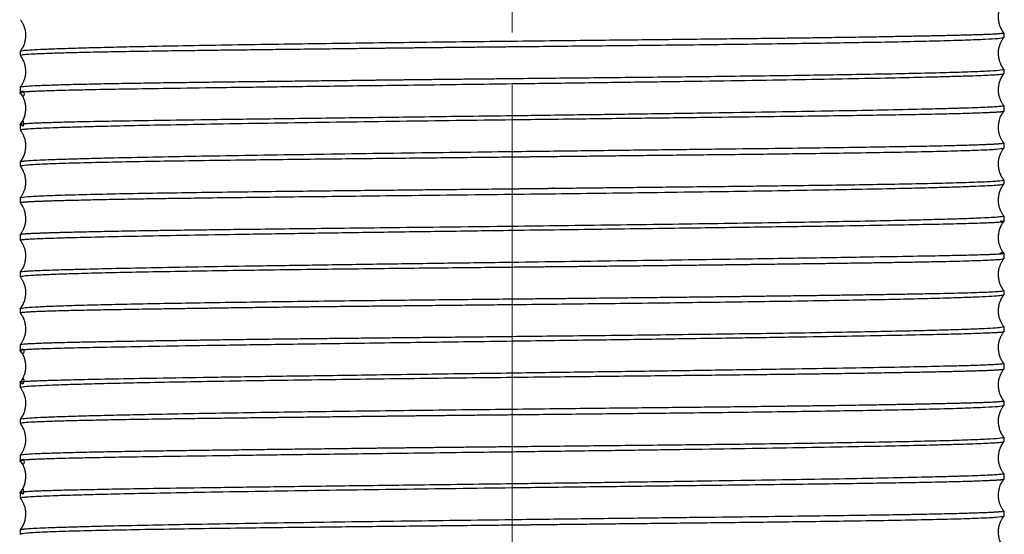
# Model space of a CAD drawing. Header units: millimetres. Extents: x 83 to 181, y 21 to 232.
# Tile 4 of 5: x 94 to 112, y 174 to 184. Entities that reach past the tile are written whole.
import ezdxf

# ---------------------------------------------------------------- set-up
doc = ezdxf.new("R2010")
doc.units = ezdxf.units.MM
doc.header["$MEASUREMENT"] = 0
doc.layers.add('Layer0000', color=7, linetype='Continuous', lineweight=20)

# ---------------------------------------------------------------- blocks, each defined once
blk = doc.blocks.new('DimBlk8')
at = {"layer": 'Layer0000', "color": 7, "linetype": 'Continuous', "lineweight": 5}
for p, q in [((103.1272719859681, 183.428129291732), (103.1272719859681, 187.428129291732)), ((103.1272719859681, 170.428129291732), (103.1272719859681, 182.428129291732))]:
    blk.add_line(p, q, dxfattribs=at)

msp = doc.modelspace()

# ---------------------------------------------------------------- linework, layer by layer
at = {"color": 7, "linetype": 'Continuous', "lineweight": 30}
for p, q in [((112.4772719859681, 183.4194801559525), (112.4772719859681, 183.3281118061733)), ((93.77727198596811, 183.0698713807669), (93.77727198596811, 182.9863568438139)), ((112.4772719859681, 182.728111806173), (112.4772719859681, 182.636749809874)), ((93.77727198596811, 182.3863568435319), (93.77727198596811, 182.2794307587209)), ((112.4772719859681, 182.0367501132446), (112.4772719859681, 181.9242240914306)), ((93.77727198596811, 181.6794065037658), (93.77727198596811, 181.5684734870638)), ((112.4772719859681, 181.324202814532), (112.4772719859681, 181.2220547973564)), ((93.77727198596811, 180.9684734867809), (93.77727198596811, 180.8813164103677)), ((112.4772719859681, 180.6220547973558), (112.4772719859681, 180.5376088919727)), ((93.77727198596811, 180.2813164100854), (93.77727198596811, 180.1847182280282)), ((112.4772719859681, 179.9376088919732), (112.4772719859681, 179.8281456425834)), ((93.77727198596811, 179.5847182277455), (93.77727198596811, 179.4715147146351)), ((112.4772719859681, 179.2281456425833), (112.4772719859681, 179.1186181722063)), ((93.77727198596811, 178.8715147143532), (93.77727198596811, 178.7749101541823)), ((112.4772719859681, 178.5186181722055), (112.4772719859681, 178.4341697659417)), ((93.77727198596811, 178.1749101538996), (93.77727198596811, 178.0877573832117)), ((112.4772719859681, 177.8341697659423), (112.4772719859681, 177.7320280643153)), ((93.77727198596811, 177.4877573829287), (93.77727198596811, 177.3768263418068)), ((112.4772719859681, 177.1320280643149), (112.4772719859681, 177.0194801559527)), ((93.77727198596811, 176.7768263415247), (93.77727198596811, 176.6698713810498)), ((112.4772719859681, 176.419480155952), (112.4772719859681, 176.3281118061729)), ((93.77727198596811, 176.0698713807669), (93.77727198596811, 175.9863568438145)), ((112.4772719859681, 175.7281118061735), (112.4772719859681, 175.636749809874)), ((93.77727198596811, 175.3863568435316), (93.77727198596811, 175.279406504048)), ((112.4772719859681, 175.0367498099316), (112.4772719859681, 174.9242267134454)), ((93.77727198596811, 174.679406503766), (93.77727198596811, 174.5684734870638)), ((112.4772719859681, 174.3242028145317), (112.4772719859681, 174.2220547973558)), ((93.77727198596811, 173.9684734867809), (93.77727198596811, 173.8813164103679))]:
    msp.add_line(p, q, dxfattribs=at)
for points, knots in [([(112.4769232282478, 183.4203957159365), (112.4057111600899, 183.5153500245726), (112.3515229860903, 183.8464404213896), (112.4769284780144, 184.0186006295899)], [0.0187447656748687, 0.0187447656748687, 0.0187447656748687, 0.3723109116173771, 0.9812701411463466, 0.9812701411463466, 0.9812701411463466]), ([(93.77775912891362, 183.6686670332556), (93.90285455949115, 183.4973911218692), (93.84870202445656, 183.1654881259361), (93.77776534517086, 183.0711149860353)], [0.018834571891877, 0.018834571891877, 0.018834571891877, 0.6273920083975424, 0.981147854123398, 0.981147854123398, 0.981147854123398]), ([(112.4767090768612, 182.729518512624), (112.4058972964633, 182.8236313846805), (112.3517845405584, 183.1559557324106), (112.4767090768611, 183.3267400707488)], [0.0188955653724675, 0.0188955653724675, 0.0188955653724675, 0.3726664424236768, 0.9811044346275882, 0.9811044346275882, 0.9811044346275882]), ([(93.77776534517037, 182.9851435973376), (93.84870202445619, 182.8907704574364), (93.90285455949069, 182.5588674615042), (93.77775912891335, 182.3875915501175)], [0.0188521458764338, 0.0188521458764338, 0.0188521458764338, 0.372607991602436, 0.9811654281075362, 0.9811654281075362, 0.9811654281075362]), ([(112.4769284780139, 182.0376579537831), (112.35152298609, 182.2098181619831), (112.4057111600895, 182.5409085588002), (112.4769232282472, 182.635862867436)], [0.0187298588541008, 0.0187298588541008, 0.0187298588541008, 0.6276890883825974, 0.981255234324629, 0.981255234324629, 0.981255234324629]), ([(93.7775899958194, 182.2785835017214), (93.90305326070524, 182.106253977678), (93.8488560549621, 181.7753192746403), (93.77759503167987, 181.6802614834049)], [0.0187121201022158, 0.0187121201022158, 0.0187121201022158, 0.6277329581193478, 0.981273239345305, 0.981273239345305, 0.981273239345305]), ([(112.4769742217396, 181.3250046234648), (112.3514748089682, 181.4974314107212), (112.4056597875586, 181.8282559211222), (112.4769745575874, 181.9234290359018)], [0.0187016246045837, 0.0187016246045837, 0.0187016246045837, 0.6278521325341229, 0.9812991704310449, 0.9812991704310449, 0.9812991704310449]), ([(93.77766127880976, 181.5674896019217), (93.90296864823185, 181.3956091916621), (93.84878898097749, 181.0642564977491), (93.77766770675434, 180.9694943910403)], [0.0187626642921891, 0.0187626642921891, 0.0187626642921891, 0.6275808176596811, 0.9812190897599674, 0.9812190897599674, 0.9812190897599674]), ([(112.4767406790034, 180.6233870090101), (112.405873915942, 180.717613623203), (112.3517366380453, 181.0497349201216), (112.4767454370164, 181.2207632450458)], [0.0188779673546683, 0.0188779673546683, 0.0188779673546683, 0.3726634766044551, 0.9811354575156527, 0.9811354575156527, 0.9811354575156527]), ([(93.77782742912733, 180.8799613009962), (93.84865096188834, 180.7858247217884), (93.90277435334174, 180.4535577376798), (93.77782484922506, 180.2826998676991)], [0.018892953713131, 0.018892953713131, 0.018892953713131, 0.3726833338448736, 0.9811143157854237, 0.9811143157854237, 0.9811143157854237]), ([(112.4768325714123, 179.9387362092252), (112.3516333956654, 180.1103080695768), (112.405800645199, 180.4419443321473), (112.476825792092, 180.5365035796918)], [0.0187992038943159, 0.0187992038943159, 0.0187992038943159, 0.6274770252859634, 0.9811815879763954, 0.9811815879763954, 0.9811815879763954]), ([(93.77758494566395, 180.1839097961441), (93.84886758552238, 180.0888054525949), (93.90305846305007, 179.7579106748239), (93.77758164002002, 179.5855475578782)], [0.018715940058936, 0.018715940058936, 0.018715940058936, 0.3722142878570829, 0.9812934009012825, 0.9812934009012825, 0.9812934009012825]), ([(112.4768676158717, 179.2291651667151), (112.3515869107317, 179.4009953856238), (112.4057394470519, 179.7323034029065), (112.4768676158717, 179.8270934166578)], [0.0187753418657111, 0.0187753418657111, 0.0187753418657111, 0.6276714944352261, 0.9812246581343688, 0.9812246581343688, 0.9812246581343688]), ([(93.77758164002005, 179.4707110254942), (93.90305846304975, 179.2983479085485), (93.84886758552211, 178.9674531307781), (93.77758494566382, 178.8723487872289)], [0.0187065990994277, 0.0187065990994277, 0.0187065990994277, 0.6277857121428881, 0.9812840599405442, 0.9812840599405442, 0.9812840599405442]), ([(112.4768257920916, 178.5197550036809), (112.4058006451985, 178.6143142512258), (112.351633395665, 178.9459505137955), (112.4768325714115, 179.1175223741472)], [0.0188184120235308, 0.0188184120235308, 0.0188184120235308, 0.3725229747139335, 0.981200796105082, 0.981200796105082, 0.981200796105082]), ([(93.77782484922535, 178.7735587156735), (93.9027743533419, 178.6027008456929), (93.84865096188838, 178.2704338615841), (93.77782742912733, 178.1762972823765)], [0.0188856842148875, 0.0188856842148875, 0.0188856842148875, 0.6273166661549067, 0.9811070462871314, 0.9811070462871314, 0.9811070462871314]), ([(112.4767454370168, 177.8354953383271), (112.3517366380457, 178.0065236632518), (112.4058739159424, 178.3386449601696), (112.4767406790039, 178.4328715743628)], [0.0188645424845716, 0.0188645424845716, 0.0188645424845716, 0.627336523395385, 0.9811220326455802, 0.9811220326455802, 0.9811220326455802]), ([(93.77766770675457, 178.0867641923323), (93.84878898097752, 177.9920020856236), (93.90296864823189, 177.6606493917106), (93.77766127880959, 177.488768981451)], [0.0187809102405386, 0.0187809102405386, 0.0187809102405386, 0.3724191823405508, 0.9812373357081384, 0.9812373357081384, 0.9812373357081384]), ([(112.4769745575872, 177.132829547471), (112.4056597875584, 177.2280026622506), (112.351474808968, 177.5588271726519), (112.4769742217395, 177.7312539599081)], [0.0187008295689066, 0.0187008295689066, 0.0187008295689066, 0.3721478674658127, 0.9812983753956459, 0.9812983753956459, 0.9812983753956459]), ([(93.77759503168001, 177.3759970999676), (93.84885605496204, 177.2809393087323), (93.90305326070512, 176.950004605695), (93.77758999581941, 176.7776750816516)], [0.018726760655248, 0.018726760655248, 0.018726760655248, 0.3722670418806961, 0.9812878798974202, 0.9812878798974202, 0.9812878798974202]), ([(112.4769232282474, 176.4203957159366), (112.4057111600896, 176.5153500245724), (112.3515229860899, 176.8464404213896), (112.4769284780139, 177.0186006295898)], [0.0187447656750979, 0.0187447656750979, 0.0187447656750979, 0.3723109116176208, 0.981270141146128, 0.981270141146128, 0.981270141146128]), ([(93.77775912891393, 176.6686670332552), (93.90285455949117, 176.4973911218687), (93.84870202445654, 176.165488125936), (93.77776534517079, 176.0711149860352)], [0.0188345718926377, 0.0188345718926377, 0.0188345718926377, 0.6273920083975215, 0.9811478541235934, 0.9811478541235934, 0.9811478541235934]), ([(112.4767090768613, 175.7295185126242), (112.4058972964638, 175.8236313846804), (112.3517845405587, 176.1559557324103), (112.4767090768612, 176.3267400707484)], [0.0188955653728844, 0.0188955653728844, 0.0188955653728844, 0.3726664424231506, 0.9811044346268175, 0.9811044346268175, 0.9811044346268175]), ([(93.77776534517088, 175.9851435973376), (93.84870202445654, 175.8907704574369), (93.90285455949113, 175.5588674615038), (93.7777591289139, 175.3875915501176)], [0.0188521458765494, 0.0188521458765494, 0.0188521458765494, 0.3726079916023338, 0.9811654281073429, 0.9811654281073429, 0.9811654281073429]), ([(112.476928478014, 175.0376579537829), (112.3515229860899, 175.2098181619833), (112.4057111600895, 175.5409085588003), (112.4769232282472, 175.635862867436)], [0.0187298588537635, 0.0187298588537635, 0.0187298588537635, 0.627689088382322, 0.9812552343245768, 0.9812552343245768, 0.9812552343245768]), ([(93.7775899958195, 175.2785835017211), (93.90305326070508, 175.1062539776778), (93.84885605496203, 174.7753192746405), (93.77759503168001, 174.6802614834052)], [0.0187121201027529, 0.0187121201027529, 0.0187121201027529, 0.627732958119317, 0.9812732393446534, 0.9812732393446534, 0.9812732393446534]), ([(112.4769742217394, 174.3250046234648), (112.351474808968, 174.4974314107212), (112.4056597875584, 174.828255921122), (112.476974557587, 174.9234290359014)], [0.0187016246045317, 0.0187016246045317, 0.0187016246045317, 0.6278521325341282, 0.9812991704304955, 0.9812991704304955, 0.9812991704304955]), ([(93.77766127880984, 174.5674896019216), (93.90296864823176, 174.3956091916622), (93.84878898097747, 174.0642564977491), (93.77766770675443, 173.9694943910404)], [0.0187626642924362, 0.0187626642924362, 0.0187626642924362, 0.6275808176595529, 0.981219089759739, 0.981219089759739, 0.981219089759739]), ([(112.476740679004, 173.6233870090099), (112.4058739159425, 173.7176136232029), (112.3517366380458, 174.0497349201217), (112.4767454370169, 174.2207632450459)], [0.0188779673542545, 0.0188779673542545, 0.0188779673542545, 0.3726634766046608, 0.9811354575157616, 0.9811354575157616, 0.9811354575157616])]:
    msp.add_open_spline(points, degree=2, knots=knots, dxfattribs=at)
for points, weights, knots in [([(103.1272719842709, 183.2624082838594), (106.1253372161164, 183.2963754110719), (108.4852401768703, 183.3183309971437), (110.0370053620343, 183.3457763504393), (111.4262819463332, 183.3703478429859), (112.4772719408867, 183.39058862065), (112.4772719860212, 183.4194947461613)], [0.4717690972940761, 0.5743476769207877, 0.7475731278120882, 0.9914454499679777, 0.7673372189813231, 0.6028890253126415, 0.498100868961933], [412.8803478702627, 412.8803478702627, 412.8803478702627, 412.8803478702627, 413.9510320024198, 413.9510320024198, 413.9510320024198, 414.9349449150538, 414.9349449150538, 414.9349449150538, 414.9349449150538]), ([(103.127271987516, 183.1505994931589), (102.215356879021, 183.1411449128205), (101.3563346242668, 183.1320065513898), (100.5685230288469, 183.1222469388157), (97.17289745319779, 183.0801810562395), (93.77727188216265, 183.0519405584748), (93.77727198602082, 182.9863716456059)], [0.7201235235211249, 0.7979482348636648, 0.8883888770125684, 0.9914454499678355, 0.6609636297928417, 0.4602185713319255, 0.3892102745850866], [400.6868338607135, 400.6868338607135, 400.6868338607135, 400.6868338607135, 401.1392879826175, 401.1392879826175, 401.1392879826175, 402.5902178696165, 402.5902178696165, 402.5902178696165, 402.5902178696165]), ([(93.77771198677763, 182.3875433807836), (93.82643750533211, 182.4523502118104), (97.19855594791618, 182.4804989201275), (100.5685230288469, 182.5222469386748), (101.3563346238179, 182.5320065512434), (102.2153568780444, 182.5411449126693), (103.1272719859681, 182.5505994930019)], [0.3902960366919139, 0.4622495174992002, 0.662632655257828, 0.9914454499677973, 0.8883888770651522, 0.7979482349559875, 0.7201235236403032], [405.1154470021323, 405.1154470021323, 405.1154470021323, 405.1154470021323, 406.5590492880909, 406.5590492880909, 406.5590492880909, 407.0115034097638, 407.0115034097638, 407.0115034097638, 407.0115034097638]), ([(103.1272719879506, 182.4458776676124), (97.59073875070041, 182.3728708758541), (94.63246949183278, 182.3438497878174), (93.9364735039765, 182.2987175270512), (93.83450970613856, 182.2921056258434), (93.77727199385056, 182.2857723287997), (93.777271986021, 182.2794192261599)], [0.3799796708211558, 0.4414624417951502, 0.6452843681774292, 0.9914454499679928, 0.9192052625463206, 0.8531641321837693, 0.7933220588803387], [394.0908179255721, 394.0908179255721, 394.0908179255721, 394.0908179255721, 395.6105852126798, 395.6105852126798, 395.6105852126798, 395.9277447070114, 395.9277447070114, 395.9277447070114, 395.9277447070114]), ([(93.777271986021, 182.2794192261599), (93.77727198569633, 182.2791557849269), (93.77737058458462, 182.278892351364), (93.77756864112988, 182.2786289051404), (93.97304659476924, 182.0186126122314), (93.77727230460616, 182.5379263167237), (93.777271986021, 182.2794192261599)], [0.7864474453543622, 0.7910213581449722, 0.7887298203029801, 0.7864474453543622, 0.7864474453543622, 0.7864474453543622, 0.7864474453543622], [395.9277447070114, 395.9277447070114, 395.9277447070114, 395.9277447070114, 395.939938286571, 395.939938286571, 395.939938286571, 395.9407824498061, 395.9407824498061, 395.9407824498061, 395.9407824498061]), ([(93.77757223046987, 181.6802166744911), (93.78214877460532, 181.686303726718), (93.83878772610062, 181.692383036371), (93.93647350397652, 181.6987175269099), (94.63246949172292, 181.743849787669), (97.59073874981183, 181.7728708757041), (103.1272719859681, 181.845877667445)], [0.8003552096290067, 0.8583272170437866, 0.9220239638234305, 0.9914454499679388, 0.6452843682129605, 0.4414624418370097, 0.3799796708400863], [398.8622821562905, 398.8622821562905, 398.8622821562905, 398.8622821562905, 399.167066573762, 399.167066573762, 399.167066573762, 400.6868338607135, 400.6868338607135, 400.6868338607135, 400.6868338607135]), ([(112.4769922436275, 181.9234725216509), (112.4676482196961, 181.911044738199), (112.2270273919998, 181.8995245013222), (111.8458873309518, 181.8869528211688), (110.6615245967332, 181.8478873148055), (107.7510703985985, 181.8205940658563), (103.1272719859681, 181.7621278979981)], [0.6639756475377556, 0.7533985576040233, 0.8625551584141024, 0.9914454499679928, 0.6770608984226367, 0.4800823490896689, 0.4005098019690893], [398.7407034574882, 398.7407034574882, 398.7407034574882, 398.7407034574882, 399.3065765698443, 399.3065765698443, 399.3065765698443, 400.6868338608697, 400.6868338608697, 400.6868338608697, 400.6868338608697]), ([(93.77727198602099, 181.6794192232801), (93.77727198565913, 181.6796850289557), (93.77737236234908, 181.6799508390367), (93.77757223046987, 181.6802166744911), (93.97081188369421, 181.9372359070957), (93.77727233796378, 181.420912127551), (93.77727198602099, 181.6794192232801)], [0.8003552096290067, 0.7956569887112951, 0.7980013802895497, 0.8003552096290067, 0.8003552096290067, 0.8003552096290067, 0.8003552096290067], [398.8499070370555, 398.8499070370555, 398.8499070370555, 398.8499070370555, 398.8622821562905, 398.8622821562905, 398.8622821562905, 398.8631342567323, 398.8631342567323, 398.8631342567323, 398.8631342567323]), ([(103.1272719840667, 181.1621278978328), (107.7510703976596, 181.2205940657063), (110.6615245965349, 181.2478873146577), (111.8458873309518, 181.2869528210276), (112.2347262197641, 181.2997784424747), (112.4772719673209, 181.3115078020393), (112.4772719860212, 181.3242166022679)], [0.4005098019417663, 0.4800823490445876, 0.6770608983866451, 0.9914454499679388, 0.8602960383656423, 0.7495781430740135, 0.6592917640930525], [394.0908179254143, 394.0908179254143, 394.0908179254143, 394.0908179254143, 395.4710752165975, 395.4710752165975, 395.4710752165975, 396.0468666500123, 396.0468666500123, 396.0468666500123, 396.0468666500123]), ([(112.4767988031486, 181.2208122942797), (112.4167340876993, 181.1409237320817), (107.9956306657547, 181.111356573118), (103.9899811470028, 181.0634234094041), (103.7087649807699, 181.0600582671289), (103.4209058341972, 181.0567635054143), (103.1272719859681, 181.0534988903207)], [0.3733549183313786, 0.4255686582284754, 0.631598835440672, 0.9914454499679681, 0.9533143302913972, 0.9169103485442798, 0.8822335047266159], [392.3435575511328, 392.3435575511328, 392.3435575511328, 392.3435575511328, 393.9234090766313, 393.9234090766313, 393.9234090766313, 394.0908179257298, 394.0908179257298, 394.0908179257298, 394.0908179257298]), ([(103.1272719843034, 180.4534988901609), (103.4209058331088, 180.4567635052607), (103.7087649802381, 180.4600582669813), (103.9899811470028, 180.4634234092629), (108.0246502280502, 180.5117038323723), (112.4772718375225, 180.5413275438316), (112.4772719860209, 180.6220720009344)], [0.8822335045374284, 0.9169103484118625, 0.9533143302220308, 0.9914454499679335, 0.6299424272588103, 0.4236751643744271, 0.3726436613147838], [387.9116836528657, 387.9116836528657, 387.9116836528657, 387.9116836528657, 388.0790925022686, 388.0790925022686, 388.0790925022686, 389.6662162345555, 389.6662162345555, 389.6662162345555, 389.6662162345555]), ([(103.1272719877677, 180.3434163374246), (99.34528325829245, 180.2980273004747), (96.64479406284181, 180.2730994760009), (95.17774176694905, 180.2398939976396), (94.34826907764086, 180.2211195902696), (93.77727195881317, 180.2047875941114), (93.77727198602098, 180.1847308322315)], [0.4302595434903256, 0.5238125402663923, 0.710874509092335, 0.9914454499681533, 0.8105641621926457, 0.66854756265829, 0.565395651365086], [375.3377924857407, 375.3377924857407, 375.3377924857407, 375.3377924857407, 376.5695962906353, 376.5695962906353, 376.5695962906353, 377.3637279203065, 377.3637279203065, 377.3637279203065, 377.3637279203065]), ([(112.4772719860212, 179.8281292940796), (112.4772719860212, 179.8281292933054), (112.4772719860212, 179.8281292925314), (112.4772719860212, 179.8277998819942), (112.4771493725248, 179.8274711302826), (112.4769027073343, 179.8271429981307), (112.3018629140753, 179.5942922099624), (112.4772755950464, 180.0600670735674), (112.4772719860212, 179.8281292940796)], [0.9798984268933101, 0.9914454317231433, 0.9914454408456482, 0.9875786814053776, 0.9837296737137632, 0.9798984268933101, 0.9798984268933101, 0.9798984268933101, 0.9798984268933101], [380.2655876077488, 380.2655876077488, 380.2655876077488, 380.2655876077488, 380.2655876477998, 380.2655876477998, 380.2825641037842, 380.2825641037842, 380.2825641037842, 380.2836172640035, 380.2836172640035, 380.2836172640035, 380.2836172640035]), ([(93.77756238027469, 179.5855038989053), (93.79238554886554, 179.6052190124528), (94.35930796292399, 179.621369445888), (95.17774176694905, 179.6398939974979), (96.64479406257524, 179.6730994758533), (99.3452832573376, 179.6980273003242), (103.1272719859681, 179.7434163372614)], [0.5687846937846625, 0.6716500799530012, 0.812536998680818, 0.9914454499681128, 0.7108745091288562, 0.5238125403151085, 0.4302595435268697], [379.9016395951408, 379.9016395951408, 379.9016395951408, 379.9016395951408, 380.6871097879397, 380.6871097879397, 380.6871097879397, 381.9189135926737, 381.9189135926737, 381.9189135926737, 381.9189135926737]), ([(103.1272719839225, 179.0578240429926), (109.664577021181, 179.1465683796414), (112.4772721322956, 179.1961742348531), (112.4772719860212, 179.2281292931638), (112.4772719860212, 179.228129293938)], [0.3670680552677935, 0.4067375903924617, 0.9914454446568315, 0.9914454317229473, 0.9914454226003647], [375.3377924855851, 375.3377924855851, 375.3377924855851, 375.3377924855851, 376.9911184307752, 376.9911184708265, 376.9911184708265, 376.9911184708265, 376.9911184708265]), ([(112.4772719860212, 179.228129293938), (112.4772719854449, 179.2284587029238), (112.4771493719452, 179.2287874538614), (112.4769027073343, 179.2291155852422), (112.3018629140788, 179.4619663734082), (112.4772723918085, 178.996190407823), (112.4772719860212, 179.228129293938)], [0.9798984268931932, 0.9875786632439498, 0.9837296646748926, 0.9798984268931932, 0.9798984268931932, 0.9798984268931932, 0.9798984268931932], [376.9911184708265, 376.9911184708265, 376.9911184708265, 376.9911184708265, 377.0080948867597, 377.0080948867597, 377.0080948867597, 377.0091480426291, 377.0091480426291, 377.0091480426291, 377.0091480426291]), ([(112.4768722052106, 179.1175694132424), (112.438468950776, 179.066491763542), (109.9862543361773, 179.0404236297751), (107.2949256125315, 179.0045998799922), (106.1059888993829, 178.988774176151), (104.6954287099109, 178.974651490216), (103.1272719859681, 178.9584332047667)], [0.4155963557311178, 0.5034085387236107, 0.6953582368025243, 0.9914454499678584, 0.8344754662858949, 0.7067740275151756, 0.6083411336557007], [373.3487141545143, 373.3487141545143, 373.3487141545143, 373.3487141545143, 374.6486397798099, 374.6486397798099, 374.6486397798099, 375.3377924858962, 375.3377924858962, 375.3377924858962, 375.3377924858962]), ([(103.1272719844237, 178.3584332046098), (104.6954287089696, 178.3746514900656), (106.1059888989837, 178.3887741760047), (107.2949256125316, 178.4045998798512), (110.0082537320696, 178.4407164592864), (112.4772718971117, 178.4669037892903), (112.4772719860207, 178.5186342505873)], [0.6083411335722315, 0.706774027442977, 0.8344754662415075, 0.991445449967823, 0.6936648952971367, 0.5012163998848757, 0.4140999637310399], [368.9099830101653, 368.9099830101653, 368.9099830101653, 368.9099830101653, 369.5991357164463, 369.5991357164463, 369.5991357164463, 370.9064956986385, 370.9064956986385, 370.9064956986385, 370.9064956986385]), ([(103.127271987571, 178.2453994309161), (100.8649289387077, 178.221124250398), (98.94499112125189, 178.2027558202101), (97.4926381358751, 178.1810704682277), (95.46203953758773, 178.1507512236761), (93.77727195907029, 178.1272340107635), (93.77727198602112, 178.0877707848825)], [0.5290196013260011, 0.6341242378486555, 0.7882661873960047, 0.9914454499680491, 0.7288013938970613, 0.5480986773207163, 0.4493373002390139], [356.5986461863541, 356.5986461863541, 356.5986461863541, 356.5986461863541, 357.4906736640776, 357.4906736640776, 357.4906736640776, 358.6437722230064, 358.6437722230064, 358.6437722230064, 358.6437722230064]), ([(93.77762954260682, 177.4887232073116), (93.80689542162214, 177.5276476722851), (95.48027948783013, 177.5510235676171), (97.4926381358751, 177.5810704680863), (98.94499112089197, 177.6027558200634), (100.8649289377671, 177.6211242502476), (103.1272719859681, 177.6453994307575)], [0.4513090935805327, 0.5504943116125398, 0.7305397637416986, 0.991445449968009, 0.7882661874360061, 0.6341242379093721, 0.5290196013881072], [361.0616864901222, 361.0616864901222, 361.0616864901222, 361.0616864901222, 362.2071530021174, 362.2071530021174, 362.2071530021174, 363.099180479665, 363.099180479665, 363.099180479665, 363.099180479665]), ([(93.77727198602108, 177.3768393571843), (93.77727198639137, 177.376573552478), (93.77737236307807, 177.3763077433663), (93.77757223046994, 177.3760419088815), (93.97081188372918, 177.1190226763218), (93.77727162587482, 177.6353464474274), (93.77727198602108, 177.3768393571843)], [0.800355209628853, 0.7956570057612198, 0.7980013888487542, 0.800355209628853, 0.800355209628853, 0.800355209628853, 0.800355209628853], [351.5148112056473, 351.5148112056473, 351.5148112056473, 351.5148112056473, 351.527186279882, 351.527186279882, 351.527186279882, 351.5280383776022, 351.5280383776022, 351.5280383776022, 351.5280383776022]), ([(112.4769529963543, 177.0186451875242), (112.4555437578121, 176.990170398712), (111.4117323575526, 176.9700905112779), (110.0370053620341, 176.9457763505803), (108.4852401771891, 176.9183309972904), (106.1253372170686, 176.8963754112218), (103.1272719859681, 176.8624082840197)], [0.5006668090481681, 0.6055651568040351, 0.7691580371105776, 0.9914454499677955, 0.747573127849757, 0.5743476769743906, 0.4717690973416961], [354.5520431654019, 354.5520431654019, 354.5520431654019, 354.5520431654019, 355.527962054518, 355.527962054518, 355.527962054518, 356.5986461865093, 356.5986461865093, 356.5986461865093, 356.5986461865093]), ([(93.77727198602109, 176.7768393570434), (93.77727198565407, 176.777102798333), (93.77737058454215, 176.7773662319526), (93.77756864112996, 176.7776296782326), (93.9730465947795, 177.0376459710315), (93.77727234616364, 176.5183322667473), (93.77727198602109, 176.7768393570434)], [0.786447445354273, 0.7910213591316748, 0.788729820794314, 0.786447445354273, 0.786447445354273, 0.786447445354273, 0.786447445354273], [355.1323297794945, 355.1323297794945, 355.1323297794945, 355.1323297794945, 355.1445233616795, 355.1445233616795, 355.1445233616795, 355.1453675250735, 355.1453675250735, 355.1453675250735, 355.1453675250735]), ([(103.1272719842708, 176.2624082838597), (106.1253372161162, 176.2963754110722), (108.4852401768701, 176.318330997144), (110.0370053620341, 176.3457763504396), (111.4262819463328, 176.3703478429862), (112.4772719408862, 176.3905886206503), (112.4772719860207, 176.4194947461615)], [0.4717690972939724, 0.5743476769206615, 0.7475731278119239, 0.9914454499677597, 0.7673372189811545, 0.6028890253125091, 0.4981008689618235], [350.0484947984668, 350.0484947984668, 350.0484947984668, 350.0484947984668, 351.1191789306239, 351.1191789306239, 351.1191789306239, 352.103091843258, 352.103091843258, 352.103091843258, 352.103091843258]), ([(103.1272719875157, 176.1505994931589), (102.2153568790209, 176.1411449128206), (101.356334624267, 176.1320065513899), (100.5685230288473, 176.1222469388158), (97.17289745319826, 176.0801810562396), (93.77727188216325, 176.0519405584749), (93.77727198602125, 175.986371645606)], [0.7201235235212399, 0.7979482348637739, 0.8883888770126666, 0.9914454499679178, 0.6609636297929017, 0.4602185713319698, 0.3892102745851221], [337.8549807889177, 337.8549807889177, 337.8549807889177, 337.8549807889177, 338.3074349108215, 338.3074349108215, 338.3074349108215, 339.7583647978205, 339.7583647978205, 339.7583647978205, 339.7583647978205]), ([(93.77771198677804, 175.3875433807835), (93.8264375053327, 175.4523502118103), (97.19855594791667, 175.4804989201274), (100.5685230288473, 175.5222469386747), (101.3563346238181, 175.5320065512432), (102.2153568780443, 175.5411449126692), (103.1272719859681, 175.5505994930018)], [0.3902960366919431, 0.4622495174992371, 0.6626326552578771, 0.9914454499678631, 0.8883888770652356, 0.7979482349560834, 0.7201235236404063], [342.2835939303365, 342.2835939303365, 342.2835939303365, 342.2835939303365, 343.7271962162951, 343.7271962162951, 343.7271962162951, 344.1796503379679, 344.1796503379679, 344.1796503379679, 344.1796503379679]), ([(103.1272719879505, 175.4458776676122), (97.59073875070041, 175.3728708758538), (94.63246949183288, 175.343849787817), (93.93647350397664, 175.2987175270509), (93.83450969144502, 175.2921056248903), (93.77727197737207, 175.2857723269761), (93.77727198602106, 175.2794192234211)], [0.3799796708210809, 0.4414624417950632, 0.6452843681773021, 0.9914454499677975, 0.919205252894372, 0.8531641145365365, 0.7933220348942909], [331.2589648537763, 331.2589648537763, 331.2589648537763, 331.2589648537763, 332.7787321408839, 332.7787321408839, 332.7787321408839, 333.0958916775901, 333.0958916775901, 333.0958916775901, 333.0958916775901]), ([(93.77727198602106, 175.2794192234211), (93.77727198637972, 175.279155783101), (93.77737058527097, 175.2788923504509), (93.77756864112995, 175.2786289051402), (93.97304659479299, 175.0186126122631), (93.77727163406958, 175.5379263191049), (93.77727198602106, 175.2794192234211)], [0.7864474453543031, 0.7910213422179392, 0.7887298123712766, 0.7864474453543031, 0.7864474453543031, 0.7864474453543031, 0.7864474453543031], [333.0958916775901, 333.0958916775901, 333.0958916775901, 333.0958916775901, 333.108085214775, 333.108085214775, 333.108085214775, 333.1089293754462, 333.1089293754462, 333.1089293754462, 333.1089293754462]), ([(112.4769922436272, 174.9234725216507), (112.4676482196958, 174.9110447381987), (112.2270273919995, 174.899524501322), (111.8458873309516, 174.8869528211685), (110.661524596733, 174.8478873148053), (107.7510703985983, 174.8205940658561), (103.1272719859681, 174.7621278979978)], [0.6639756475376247, 0.7533985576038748, 0.8625551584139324, 0.9914454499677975, 0.6770608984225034, 0.4800823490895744, 0.4005098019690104], [335.9088503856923, 335.9088503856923, 335.9088503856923, 335.9088503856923, 336.4747234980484, 336.4747234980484, 336.4747234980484, 337.8549807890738, 337.8549807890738, 337.8549807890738, 337.8549807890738]), ([(93.77727198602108, 174.6794192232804), (93.77727198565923, 174.6796850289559), (93.77737236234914, 174.679950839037), (93.77757223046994, 174.6802166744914), (93.97081188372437, 174.9372359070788), (93.77727233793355, 174.4209121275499), (93.77727198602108, 174.6794192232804)], [0.8003552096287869, 0.7956569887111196, 0.7980013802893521, 0.8003552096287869, 0.8003552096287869, 0.8003552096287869, 0.8003552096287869], [336.0180539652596, 336.0180539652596, 336.0180539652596, 336.0180539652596, 336.0304290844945, 336.0304290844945, 336.0304290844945, 336.0312811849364, 336.0312811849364, 336.0312811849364, 336.0312811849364]), ([(93.77757223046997, 174.6802166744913), (93.78214877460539, 174.6863037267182), (93.83878772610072, 174.6923830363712), (93.93647350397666, 174.6987175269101), (94.63246949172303, 174.7438497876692), (97.59073874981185, 174.7728708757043), (103.1272719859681, 174.8458776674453)], [0.8003552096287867, 0.8583272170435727, 0.9220239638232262, 0.991445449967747, 0.6452843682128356, 0.4414624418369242, 0.3799796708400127], [336.0304290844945, 336.0304290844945, 336.0304290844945, 336.0304290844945, 336.3352135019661, 336.3352135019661, 336.3352135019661, 337.8549807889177, 337.8549807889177, 337.8549807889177, 337.8549807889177]), ([(103.1272719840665, 174.162127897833), (107.7510703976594, 174.2205940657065), (110.6615245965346, 174.247887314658), (111.8458873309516, 174.2869528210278), (112.2347262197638, 174.2997784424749), (112.4772719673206, 174.3115078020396), (112.4772719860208, 174.3242166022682)], [0.4005098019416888, 0.4800823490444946, 0.6770608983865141, 0.991445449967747, 0.8602960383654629, 0.7495781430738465, 0.659291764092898], [331.2589648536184, 331.2589648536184, 331.2589648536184, 331.2589648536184, 332.6392221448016, 332.6392221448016, 332.6392221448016, 333.2150135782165, 333.2150135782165, 333.2150135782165, 333.2150135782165]), ([(112.4767988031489, 174.2208122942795), (112.4167340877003, 174.1409237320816), (107.9956306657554, 174.1113565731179), (103.9899811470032, 174.0634234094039), (103.7087649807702, 174.0600582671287), (103.4209058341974, 174.0567635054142), (103.1272719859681, 174.0534988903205)], [0.3733549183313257, 0.4255686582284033, 0.6315988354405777, 0.9914454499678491, 0.9533143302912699, 0.9169103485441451, 0.8822335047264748], [329.5117044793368, 329.5117044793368, 329.5117044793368, 329.5117044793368, 331.0915560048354, 331.0915560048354, 331.0915560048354, 331.2589648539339, 331.2589648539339, 331.2589648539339, 331.2589648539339])]:
    msp.add_rational_spline(points, weights, degree=3, knots=knots, dxfattribs=at)
for points, weights in [([(112.4767684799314, 183.3267899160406), (112.4126382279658, 183.2414940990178), (107.7659779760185, 183.1986928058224), (103.1272719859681, 183.1505994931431)], [0.3600714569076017, 0.3613105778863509, 0.4813279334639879, 0.7201235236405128]), ([(93.77771590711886, 183.0710664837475), (93.83279017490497, 183.1443166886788), (97.91309113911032, 183.2033332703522), (103.1272719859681, 183.2624082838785)], [0.3881426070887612, 0.3320837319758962, 0.3599592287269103, 0.4717690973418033]), ([(103.1272719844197, 182.5505994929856), (107.8022718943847, 182.5990690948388), (112.477271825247, 182.6420891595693), (112.4772719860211, 182.7281292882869)], [0.7201235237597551, 0.480082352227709, 0.3600617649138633, 0.3600617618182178]), ([(112.4769498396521, 182.6359079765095), (112.4342863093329, 182.5791643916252), (108.8631072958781, 182.5215125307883), (103.1272719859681, 182.4458776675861)], [0.4955590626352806, 0.3705940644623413, 0.3320676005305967, 0.3799796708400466]), ([(103.1272719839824, 181.845877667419), (108.9074438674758, 181.9220971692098), (112.4772719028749, 181.9798591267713), (112.4772719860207, 182.0367638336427)], [0.3799796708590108, 0.3317442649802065, 0.3711179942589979, 0.4981008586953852]), ([(103.1272719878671, 181.7621278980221), (97.52035491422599, 181.6912305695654), (93.77727185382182, 181.6308411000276), (93.7772719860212, 181.5684877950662)], [0.4005098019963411, 0.333483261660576, 0.3497590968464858, 0.4493373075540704]), ([(93.77763350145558, 180.9694481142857), (93.82436344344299, 181.0315998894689), (97.56455090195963, 181.0917894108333), (103.1272719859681, 181.1621278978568)], [0.4473848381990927, 0.3495487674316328, 0.3339237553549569, 0.4005098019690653]), ([(103.1272719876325, 181.0534988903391), (98.67939627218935, 181.0040474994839), (93.77727183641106, 180.969457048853), (93.777271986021, 180.8813322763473)], [0.8822335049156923, 0.5609053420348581, 0.3878786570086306, 0.3631534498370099]), ([(112.4768679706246, 180.5365510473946), (112.4258903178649, 180.4687496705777), (108.517000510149, 180.4081004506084), (103.1272719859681, 180.3434163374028)], [0.4126215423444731, 0.3370870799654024, 0.3429664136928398, 0.430259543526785]), ([(93.77776724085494, 180.2826502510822), (93.8433848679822, 180.3699244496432), (98.71199206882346, 180.4044098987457), (103.1272719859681, 180.4534988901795)], [0.3635096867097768, 0.3894985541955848, 0.5624064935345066, 0.8822335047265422]), ([(103.1272719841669, 179.74341633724), (108.5608808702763, 179.8086270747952), (112.4772718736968, 179.8695479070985), (112.4772719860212, 179.9376243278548)], [0.4302595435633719, 0.3424008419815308, 0.3370143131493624, 0.4140999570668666]), ([(112.4769027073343, 179.8271429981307), (112.4385981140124, 179.7761874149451), (109.6039376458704, 179.7457451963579), (103.1272719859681, 179.657824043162)], [0.9798984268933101, 0.6106070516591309, 0.4063302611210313, 0.3670680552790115]), ([(103.1272719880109, 179.6578240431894), (97.17089812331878, 179.5769658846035), (93.77727191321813, 179.5238105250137), (93.77727198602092, 179.4715277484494)], [0.3670680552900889, 0.3371110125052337, 0.4032202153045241, 0.56539566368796]), ([(93.7775642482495, 178.872304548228), (93.8167538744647, 178.9244283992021), (97.21573978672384, 178.9775746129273), (103.1272719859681, 179.0578240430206)], [0.5620435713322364, 0.4023100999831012, 0.3373182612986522, 0.3670680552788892]), ([(103.1272719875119, 178.9584332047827), (98.2452617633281, 178.9079421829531), (93.77727181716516, 178.8577702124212), (93.77727198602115, 178.7749263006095)], [0.6083411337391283, 0.4243511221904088, 0.3426218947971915, 0.3631534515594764]), ([(93.77776888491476, 178.1762475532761), (93.8395883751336, 178.2584697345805), (98.28456795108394, 178.3083486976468), (103.1272719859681, 178.3584332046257)], [0.3628164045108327, 0.3435453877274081, 0.4253869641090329, 0.6083411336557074]), ([(112.4767957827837, 178.4329208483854), (112.4180406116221, 178.35477462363), (108.1603126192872, 178.2994044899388), (103.1272719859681, 178.2453994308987)], [0.3719510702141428, 0.334145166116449, 0.3865013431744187, 0.5290196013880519]), ([(103.127271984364, 177.6453994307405), (108.2018768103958, 177.6998504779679), (112.4772718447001, 177.7555455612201), (112.4772719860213, 177.8341865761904)], [0.5290196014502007, 0.3856433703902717, 0.333518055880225, 0.3726436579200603]), ([(112.4769923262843, 177.7312980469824), (112.4401703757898, 177.6823219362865), (109.2194175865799, 177.6354404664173), (103.1272719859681, 177.5515056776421)], [0.6546774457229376, 0.4482283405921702, 0.3502796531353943, 0.3608313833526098]), ([(103.1272719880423, 177.5515056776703), (96.79637352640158, 177.4642814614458), (93.7772719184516, 177.4253422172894), (93.77727198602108, 177.3768393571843)], [0.3608313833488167, 0.3724919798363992, 0.5166555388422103, 0.79332206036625]), ([(103.1272719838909, 176.9515056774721), (109.2660016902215, 177.0360822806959), (112.4772719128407, 177.0828621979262), (112.477271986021, 177.1320419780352)], [0.3608313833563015, 0.3502013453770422, 0.4496881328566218, 0.6592917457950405]), ([(93.77756864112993, 176.7776296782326), (93.81379282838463, 176.8258135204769), (96.84738518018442, 176.8649842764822), (103.1272719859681, 176.951505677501)], [0.7864474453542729, 0.514267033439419, 0.3723950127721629, 0.3608313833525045]), ([(103.127271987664, 176.862408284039), (97.87002724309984, 176.8028453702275), (93.77727186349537, 176.7435127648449), (93.77727198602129, 176.669886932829)], [0.47176909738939, 0.359256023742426, 0.3317364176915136, 0.3892102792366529]), ([(93.77771590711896, 176.0710664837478), (93.83279017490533, 176.144316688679), (97.91309113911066, 176.2033332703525), (103.1272719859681, 176.2624082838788)], [0.3881426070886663, 0.332083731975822, 0.359959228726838, 0.4717690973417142]), ([(112.4767684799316, 176.3267899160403), (112.4126382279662, 176.2414940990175), (107.7659779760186, 176.1986928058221), (103.1272719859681, 176.1505994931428)], [0.3600714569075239, 0.3613105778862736, 0.4813279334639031, 0.7201235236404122]), ([(103.1272719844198, 175.5505994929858), (107.802271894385, 175.599069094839), (112.4772718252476, 175.6420891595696), (112.4772719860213, 175.7281292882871)], [0.72012352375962, 0.4800823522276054, 0.3600617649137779, 0.3600617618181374]), ([(112.4769498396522, 175.6359079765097), (112.4342863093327, 175.5791643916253), (108.8631072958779, 175.5215125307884), (103.1272719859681, 175.4458776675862)], [0.495559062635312, 0.3705940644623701, 0.3320676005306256, 0.3799796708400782]), ([(103.1272719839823, 174.8458776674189), (108.9074438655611, 174.9220971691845), (112.4772719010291, 174.9798591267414), (112.4772719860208, 175.0367638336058)], [0.3799796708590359, 0.331744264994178, 0.3711179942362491, 0.4981008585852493]), ([(103.127271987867, 174.7621278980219), (97.52035491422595, 174.6912305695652), (93.77727185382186, 174.6308411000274), (93.7772719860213, 174.568487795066)], [0.400509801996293, 0.333483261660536, 0.3497590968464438, 0.4493373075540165]), ([(93.7776335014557, 173.9694481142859), (93.82436344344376, 174.031599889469), (97.5645509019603, 174.0917894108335), (103.1272719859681, 174.162127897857)], [0.4473848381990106, 0.3495487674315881, 0.3339237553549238, 0.4005098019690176]), ([(103.1272719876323, 174.0534988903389), (98.67939627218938, 174.0040474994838), (93.77727183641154, 173.9694570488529), (93.77727198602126, 173.8813322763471)], [0.8822335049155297, 0.5609053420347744, 0.3878786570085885, 0.3631534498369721])]:
    msp.add_rational_spline(points, weights, degree=3, dxfattribs=at)

# ---------------------------------------------------------------- block references
msp.add_blockref('DimBlk8', (0, 0))

doc.saveas('drawing.dxf')
